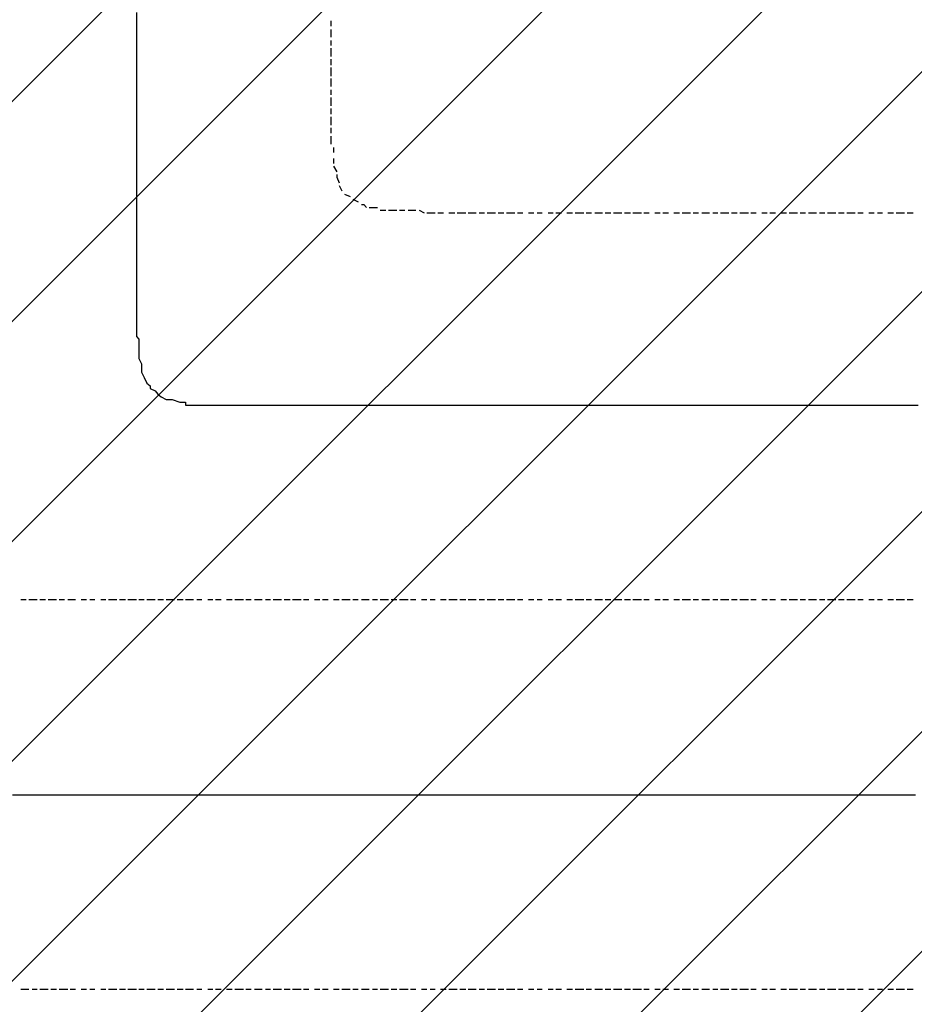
# Model space of a CAD drawing. Extents: x 997 to 109698, y 921 to 94021.
# Tile 93 of 256: x 22465 to 23845, y 8747 to 10267. Entities that reach past the tile are written whole.
import ezdxf

# ---------------------------------------------------------------- set-up
doc = ezdxf.new("R2010")
doc.units = 0
doc.header["$MEASUREMENT"] = 0
doc.layers.add('12', color=7, linetype='CONTINUOUS')
doc.layers.add('28', color=7, linetype='CONTINUOUS')

msp = doc.modelspace()

# ---------------------------------------------------------------- linework, layer by layer
at = {"layer": '12', "color": 1}
for p, q in [((22644.601607, 10277.953237), (22644.601607, 10264.953237)), ((22644.601607, 10264.953237), (22644.601607, 10256.953237)), ((22644.601607, 10256.953237), (22644.601607, 10247.953237)), ((22644.601607, 10247.953237), (22644.601607, 10234.953237)), ((22644.601607, 10234.953237), (22644.601607, 10226.953237)), ((22644.601607, 10226.953237), (22644.601607, 10213.953237)), ((22644.601607, 10213.953237), (22644.601607, 10205.953237)), ((22644.601607, 10205.953237), (22644.601607, 10196.953237)), ((22644.601607, 10196.953237), (22644.601607, 10184.953237)), ((22644.601607, 10184.953237), (22644.601607, 10175.953237)), ((22644.601607, 10175.953237), (22644.601607, 10167.953237)), ((22644.601607, 10167.953237), (22644.601607, 10154.953237)), ((22644.601607, 10154.953237), (22644.601607, 10146.953237)), ((22644.601607, 10146.953237), (22644.601607, 10137.953237)), ((22644.601607, 10137.953237), (22644.601607, 10124.953237)), ((22644.601607, 10124.953237), (22644.601607, 10116.953237)), ((22644.601607, 10116.953237), (22644.601607, 10103.953237)), ((22644.601607, 10103.953237), (22644.601607, 10095.953237)), ((22644.601607, 10095.953237), (22644.601607, 10086.953237)), ((22644.601607, 10086.953237), (22644.601607, 10074.953237)), ((22644.601607, 10074.953237), (22644.601607, 10065.953237)), ((22644.601607, 10065.953237), (22644.601607, 10057.953237)), ((22644.601607, 10057.953237), (22644.601607, 10044.953237)), ((22644.601607, 10044.953237), (22644.601607, 10036.953237)), ((22644.601607, 10036.953237), (22644.601607, 10027.953237)), ((22644.601607, 10027.953237), (22644.601607, 10014.953237)), ((22644.601607, 10014.953237), (22644.601607, 10006.953237)), ((22644.601607, 10006.953237), (22644.601607, 9993.953237)), ((22644.601607, 9993.953237), (22644.601607, 9985.953237)), ((22644.601607, 9985.953237), (22644.601607, 9976.953237)), ((22644.601607, 9976.953237), (22644.601607, 9964.953237)), ((22644.601607, 9964.953237), (22644.601607, 9955.953237)), ((22644.601607, 9955.953237), (22644.601607, 9947.953237)), ((22644.601607, 9947.953237), (22644.601607, 9934.953237)), ((22644.601607, 9934.953237), (22644.601607, 9925.953237)), ((22644.601607, 9925.953237), (22644.601607, 9917.953237)), ((22644.601607, 9917.953237), (22644.601607, 9904.953237)), ((22644.601607, 9904.953237), (22644.601607, 9896.953237)), ((22644.601607, 9896.953237), (22644.601607, 9883.953237)), ((22644.601607, 9883.953237), (22644.601607, 9875.953237)), ((22644.601607, 9875.953237), (22644.601607, 9870.953237)), ((22644.601607, 9870.953237), (22644.601607, 9866.953237)), ((22644.601607, 9866.953237), (22644.601607, 9853.953237)), ((22644.601607, 9853.953237), (22644.601607, 9845.953237)), ((22644.601607, 9845.953237), (22644.601607, 9832.953237)), ((22644.601607, 9832.953237), (22644.601607, 9824.953237)), ((22644.601607, 9824.953237), (22644.601607, 9815.953237)), ((22644.601607, 9815.953237), (22644.601607, 9803.953237)), ((22644.601607, 9803.953237), (22644.601607, 9794.953237)), ((22644.601607, 9794.953237), (22644.601607, 9786.953237)), ((22648.601607, 9773.953237), (22648.601607, 9765.953237)), ((22648.601607, 9765.953237), (22648.601607, 9756.953237)), ((22648.601607, 9756.953237), (22648.601607, 9743.953237)), ((22648.601607, 9743.953237), (22652.601607, 9735.953237)), ((22652.601607, 9735.953237), (22652.601607, 9726.953237)), ((22656.601607, 9714.953237), (22660.601607, 9705.953237)), ((22665.601607, 9697.953237), (22673.601607, 9693.953237)), ((22682.601607, 9684.953237), (22690.601607, 9680.953237)), ((22690.601607, 9680.953237), (22699.601607, 9680.953237)), ((22699.601607, 9680.953237), (22711.601607, 9676.953237)), ((22711.601607, 9676.953237), (22720.601607, 9676.953237)), ((22728.601607, 9671.953237), (22741.601607, 9671.953237)), ((22741.601607, 9671.953237), (22749.601607, 9671.953237)), ((22749.601607, 9671.953237), (22758.601607, 9671.953237)), ((22758.601607, 9671.953237), (22771.601607, 9671.953237)), ((22771.601607, 9671.953237), (22779.601607, 9671.953237)), ((22779.601607, 9671.953237), (22788.601607, 9671.953237)), ((22788.601607, 9671.953237), (22800.601607, 9671.953237)), ((22800.601607, 9671.953237), (22809.601607, 9671.953237)), ((22809.601607, 9671.953237), (22821.601607, 9671.953237)), ((22821.601607, 9671.953237), (22830.601607, 9671.953237)), ((22830.601607, 9671.953237), (22838.601607, 9671.953237)), ((22838.601607, 9671.953237), (22843.601607, 9671.953237)), ((22843.601607, 9671.953237), (22851.601607, 9671.953237)), ((22851.601607, 9671.953237), (22859.601607, 9671.953237)), ((22859.601607, 9671.953237), (22868.601607, 9671.953237)), ((22868.601607, 9671.953237), (22881.601607, 9671.953237)), ((22881.601607, 9671.953237), (22889.601607, 9671.953237)), ((22889.601607, 9671.953237), (22898.601607, 9671.953237)), ((22898.601607, 9671.953237), (22910.601607, 9671.953237)), ((22910.601607, 9671.953237), (22919.601607, 9671.953237)), ((22919.601607, 9671.953237), (22931.601607, 9671.953237)), ((22931.601607, 9671.953237), (22940.601607, 9671.953237)), ((22940.601607, 9671.953237), (22948.601607, 9671.953237)), ((22948.601607, 9671.953237), (22961.601607, 9671.953237)), ((22961.601607, 9671.953237), (22970.601607, 9671.953237)), ((22970.601607, 9671.953237), (22978.601607, 9671.953237)), ((22978.601607, 9671.953237), (22991.601607, 9671.953237)), ((22991.601607, 9671.953237), (22999.601607, 9671.953237)), ((22999.601607, 9671.953237), (23008.601607, 9671.953237)), ((23008.601607, 9671.953237), (23020.601607, 9671.953237)), ((23020.601607, 9671.953237), (23029.601607, 9671.953237)), ((23029.601607, 9671.953237), (23037.601607, 9671.953237)), ((23037.601607, 9671.953237), (23050.601607, 9671.953237)), ((23050.601607, 9671.953237), (23058.601607, 9671.953237)), ((23058.601607, 9671.953237), (23071.601607, 9671.953237)), ((23071.601607, 9671.953237), (23080.601607, 9671.953237)), ((23080.601607, 9671.953237), (23088.601607, 9671.953237)), ((23088.601607, 9671.953237), (23101.601607, 9671.953237)), ((23101.601607, 9671.953237), (23109.601607, 9671.953237)), ((23109.601607, 9671.953237), (23118.601607, 9671.953237)), ((23118.601607, 9671.953237), (23130.601607, 9671.953237)), ((23130.601607, 9671.953237), (23139.601607, 9671.953237)), ((23139.601607, 9671.953237), (23147.601607, 9671.953237)), ((23147.601607, 9671.953237), (23160.601607, 9671.953237)), ((23160.601607, 9671.953237), (23168.601607, 9671.953237)), ((23168.601607, 9671.953237), (23181.601607, 9671.953237)), ((23181.601607, 9671.953237), (23190.601607, 9671.953237)), ((23190.601607, 9671.953237), (23198.601607, 9671.953237)), ((23198.601607, 9671.953237), (23211.601607, 9671.953237)), ((23211.601607, 9671.953237), (23219.601607, 9671.953237)), ((23219.601607, 9671.953237), (23228.601607, 9671.953237)), ((23228.601607, 9671.953237), (23240.601607, 9671.953237)), ((23240.601607, 9671.953237), (23249.601607, 9671.953237)), ((23249.601607, 9671.953237), (23257.601607, 9671.953237)), ((23257.601607, 9671.953237), (23270.601607, 9671.953237)), ((23270.601607, 9671.953237), (23279.601607, 9671.953237)), ((23279.601607, 9671.953237), (23291.601607, 9671.953237)), ((23291.601607, 9671.953237), (23300.601607, 9671.953237)), ((23300.601607, 9671.953237), (23308.601607, 9671.953237)), ((23308.601607, 9671.953237), (23321.601607, 9671.953237)), ((23321.601607, 9671.953237), (23329.601607, 9671.953237)), ((23329.601607, 9671.953237), (23338.601607, 9671.953237)), ((23338.601607, 9671.953237), (23351.601607, 9671.953237)), ((23351.601607, 9671.953237), (23359.601607, 9671.953237)), ((23359.601607, 9671.953237), (23367.601607, 9671.953237)), ((23367.601607, 9671.953237), (23380.601607, 9671.953237)), ((23380.601607, 9671.953237), (23389.601607, 9671.953237)), ((23389.601607, 9671.953237), (23401.601607, 9671.953237)), ((23401.601607, 9671.953237), (23410.601607, 9671.953237)), ((23410.601607, 9671.953237), (23418.601607, 9671.953237)), ((23418.601607, 9671.953237), (23431.601607, 9671.953237)), ((23431.601607, 9671.953237), (23439.601607, 9671.953237)), ((23439.601607, 9671.953237), (23448.601607, 9671.953237)), ((23448.601607, 9671.953237), (23461.601607, 9671.953237)), ((23461.601607, 9671.953237), (23469.601607, 9671.953237)), ((23469.601607, 9671.953237), (23478.601607, 9671.953237)), ((23478.601607, 9671.953237), (23490.601607, 9671.953237)), ((23490.601607, 9671.953237), (23499.601607, 9671.953237)), ((23499.601607, 9671.953237), (23511.601607, 9671.953237)), ((23511.601607, 9671.953237), (23520.601607, 9671.953237)), ((23520.601607, 9671.953237), (23528.601607, 9671.953237)), ((23528.601607, 9671.953237), (23541.601607, 9671.953237)), ((23541.601607, 9671.953237), (23549.601607, 9671.953237)), ((23549.601607, 9671.953237), (23558.601607, 9671.953237)), ((23558.601607, 9671.953237), (23571.601607, 9671.953237)), ((23571.601607, 9671.953237), (23579.601607, 9671.953237)), ((23579.601607, 9671.953237), (23588.601607, 9671.953237)), ((23588.601607, 9671.953237), (23600.601607, 9671.953237)), ((23600.601607, 9671.953237), (23609.601607, 9671.953237)), ((23609.601607, 9671.953237), (23617.601607, 9671.953237)), ((23617.601607, 9671.953237), (23630.601607, 9671.953237)), ((23630.601607, 9671.953237), (23638.601607, 9671.953237)), ((23638.601607, 9671.953237), (23651.601607, 9671.953237)), ((23651.601607, 9671.953237), (23660.601607, 9671.953237)), ((23660.601607, 9671.953237), (23668.601607, 9671.953237)), ((23668.601607, 9671.953237), (23681.601607, 9671.953237)), ((23681.601607, 9671.953237), (23689.601607, 9671.953237)), ((23689.601607, 9671.953237), (23698.601607, 9671.953237)), ((23698.601607, 9671.953237), (23710.601607, 9671.953237)), ((23710.601607, 9671.953237), (23719.601607, 9671.953237)), ((23719.601607, 9671.953237), (23727.601607, 9671.953237)), ((23727.601607, 9671.953237), (23740.601607, 9671.953237)), ((23740.601607, 9671.953237), (23748.601607, 9671.953237)), ((23748.601607, 9671.953237), (23761.601607, 9671.953237)), ((23761.601607, 9671.953237), (23770.601607, 9671.953237)), ((23770.601607, 9671.953237), (23778.601607, 9671.953237)), ((23778.601607, 9671.953237), (23791.601607, 9671.953237)), ((23791.601607, 9671.953237), (23799.601607, 9671.953237)), ((23799.601607, 9671.953237), (23808.601607, 9671.953237)), ((23808.601607, 9671.953237), (23820.601607, 9671.953237)), ((23820.601607, 9671.953237), (23829.601607, 9671.953237)), ((23829.601607, 9671.953237), (23837.601607, 9671.953237)), ((23837.601607, 9671.953237), (23850.601607, 9671.953237)), ((22453.601607, 9070.953237), (22466.601607, 9070.953237)), ((22466.601607, 9070.953237), (22474.601607, 9070.953237)), ((22474.601607, 9070.953237), (22483.601607, 9070.953237)), ((22483.601607, 9070.953237), (22495.601607, 9070.953237)), ((22495.601607, 9070.953237), (22504.601607, 9070.953237)), ((22504.601607, 9070.953237), (22512.601607, 9070.953237)), ((22512.601607, 9070.953237), (22525.601607, 9070.953237)), ((22525.601607, 9070.953237), (22533.601607, 9070.953237)), ((22533.601607, 9070.953237), (22546.601607, 9070.953237)), ((22546.601607, 9070.953237), (22555.601607, 9070.953237)), ((22555.601607, 9070.953237), (22563.601607, 9070.953237)), ((22563.601607, 9070.953237), (22576.601607, 9070.953237)), ((22576.601607, 9070.953237), (22584.601607, 9070.953237)), ((22584.601607, 9070.953237), (22593.601607, 9070.953237)), ((22593.601607, 9070.953237), (22605.601607, 9070.953237)), ((22605.601607, 9070.953237), (22614.601607, 9070.953237)), ((22614.601607, 9070.953237), (22622.601607, 9070.953237)), ((22622.601607, 9070.953237), (22635.601607, 9070.953237)), ((22635.601607, 9070.953237), (22644.601607, 9070.953237)), ((22644.601607, 9070.953237), (22656.601607, 9070.953237)), ((22656.601607, 9070.953237), (22665.601607, 9070.953237)), ((22665.601607, 9070.953237), (22673.601607, 9070.953237)), ((22673.601607, 9070.953237), (22686.601607, 9070.953237)), ((22686.601607, 9070.953237), (22694.601607, 9070.953237)), ((22694.601607, 9070.953237), (22703.601607, 9070.953237)), ((22703.601607, 9070.953237), (22716.601607, 9070.953237)), ((22716.601607, 9070.953237), (22724.601607, 9070.953237)), ((22724.601607, 9070.953237), (22732.601607, 9070.953237)), ((22732.601607, 9070.953237), (22745.601607, 9070.953237)), ((22745.601607, 9070.953237), (22754.601607, 9070.953237)), ((22754.601607, 9070.953237), (22766.601607, 9070.953237)), ((22766.601607, 9070.953237), (22775.601607, 9070.953237)), ((22775.601607, 9070.953237), (22783.601607, 9070.953237)), ((22783.601607, 9070.953237), (22796.601607, 9070.953237)), ((22796.601607, 9070.953237), (22804.601607, 9070.953237)), ((22804.601607, 9070.953237), (22813.601607, 9070.953237)), ((22813.601607, 9070.953237), (22826.601607, 9070.953237)), ((22826.601607, 9070.953237), (22834.601607, 9070.953237)), ((22834.601607, 9070.953237), (22843.601607, 9070.953237)), ((22843.601607, 9070.953237), (22855.601607, 9070.953237)), ((22855.601607, 9070.953237), (22864.601607, 9070.953237)), ((22864.601607, 9070.953237), (22876.601607, 9070.953237)), ((22876.601607, 9070.953237), (22885.601607, 9070.953237)), ((22885.601607, 9070.953237), (22893.601607, 9070.953237)), ((22893.601607, 9070.953237), (22906.601607, 9070.953237)), ((22906.601607, 9070.953237), (22915.601607, 9070.953237)), ((22915.601607, 9070.953237), (22923.601607, 9070.953237)), ((22923.601607, 9070.953237), (22936.601607, 9070.953237)), ((22936.601607, 9070.953237), (22944.601607, 9070.953237)), ((22944.601607, 9070.953237), (22953.601607, 9070.953237)), ((22953.601607, 9070.953237), (22965.601607, 9070.953237)), ((22965.601607, 9070.953237), (22974.601607, 9070.953237)), ((22974.601607, 9070.953237), (22982.601607, 9070.953237)), ((22982.601607, 9070.953237), (22995.601607, 9070.953237)), ((22995.601607, 9070.953237), (23003.601607, 9070.953237)), ((23003.601607, 9070.953237), (23016.601607, 9070.953237)), ((23016.601607, 9070.953237), (23025.601607, 9070.953237)), ((23025.601607, 9070.953237), (23033.601607, 9070.953237)), ((23033.601607, 9070.953237), (23046.601607, 9070.953237)), ((23046.601607, 9070.953237), (23054.601607, 9070.953237)), ((23054.601607, 9070.953237), (23063.601607, 9070.953237)), ((23063.601607, 9070.953237), (23075.601607, 9070.953237)), ((23075.601607, 9070.953237), (23084.601607, 9070.953237)), ((23084.601607, 9070.953237), (23092.601607, 9070.953237)), ((23092.601607, 9070.953237), (23105.601607, 9070.953237)), ((23105.601607, 9070.953237), (23113.601607, 9070.953237)), ((23113.601607, 9070.953237), (23126.601607, 9070.953237)), ((23126.601607, 9070.953237), (23135.601607, 9070.953237)), ((23135.601607, 9070.953237), (23143.601607, 9070.953237)), ((23143.601607, 9070.953237), (23156.601607, 9070.953237)), ((23156.601607, 9070.953237), (23164.601607, 9070.953237)), ((23164.601607, 9070.953237), (23173.601607, 9070.953237)), ((23173.601607, 9070.953237), (23185.601607, 9070.953237)), ((23185.601607, 9070.953237), (23194.601607, 9070.953237)), ((23194.601607, 9070.953237), (23202.601607, 9070.953237)), ((23202.601607, 9070.953237), (23215.601607, 9070.953237)), ((23215.601607, 9070.953237), (23224.601607, 9070.953237)), ((23224.601607, 9070.953237), (23236.601607, 9070.953237)), ((23236.601607, 9070.953237), (23245.601607, 9070.953237)), ((23245.601607, 9070.953237), (23253.601607, 9070.953237)), ((23253.601607, 9070.953237), (23266.601607, 9070.953237)), ((23266.601607, 9070.953237), (23274.601607, 9070.953237)), ((23274.601607, 9070.953237), (23283.601607, 9070.953237)), ((23283.601607, 9070.953237), (23295.601607, 9070.953237)), ((23295.601607, 9070.953237), (23304.601607, 9070.953237)), ((23304.601607, 9070.953237), (23312.601607, 9070.953237)), ((23312.601607, 9070.953237), (23325.601607, 9070.953237)), ((23325.601607, 9070.953237), (23334.601607, 9070.953237)), ((23334.601607, 9070.953237), (23346.601607, 9070.953237)), ((23346.601607, 9070.953237), (23355.601607, 9070.953237)), ((23355.601607, 9070.953237), (23363.601607, 9070.953237)), ((23363.601607, 9070.953237), (23376.601607, 9070.953237)), ((23376.601607, 9070.953237), (23384.601607, 9070.953237)), ((23384.601607, 9070.953237), (23393.601607, 9070.953237)), ((23393.601607, 9070.953237), (23406.601607, 9070.953237)), ((23406.601607, 9070.953237), (23414.601607, 9070.953237)), ((23414.601607, 9070.953237), (23423.601607, 9070.953237)), ((23423.601607, 9070.953237), (23435.601607, 9070.953237)), ((23435.601607, 9070.953237), (23444.601607, 9070.953237)), ((23444.601607, 9070.953237), (23456.601607, 9070.953237)), ((23456.601607, 9070.953237), (23465.601607, 9070.953237)), ((23465.601607, 9070.953237), (23473.601607, 9070.953237)), ((23473.601607, 9070.953237), (23486.601607, 9070.953237)), ((23486.601607, 9070.953237), (23494.601607, 9070.953237)), ((23494.601607, 9070.953237), (23503.601607, 9070.953237)), ((23503.601607, 9070.953237), (23516.601607, 9070.953237)), ((23516.601607, 9070.953237), (23524.601607, 9070.953237)), ((23524.601607, 9070.953237), (23533.601607, 9070.953237)), ((23533.601607, 9070.953237), (23545.601607, 9070.953237)), ((23545.601607, 9070.953237), (23554.601607, 9070.953237)), ((23554.601607, 9070.953237), (23562.601607, 9070.953237)), ((23562.601607, 9070.953237), (23575.601607, 9070.953237)), ((23575.601607, 9070.953237), (23583.601607, 9070.953237)), ((23583.601607, 9070.953237), (23596.601607, 9070.953237)), ((23596.601607, 9070.953237), (23605.601607, 9070.953237)), ((23605.601607, 9070.953237), (23613.601607, 9070.953237)), ((23613.601607, 9070.953237), (23626.601607, 9070.953237)), ((23626.601607, 9070.953237), (23634.601607, 9070.953237)), ((23634.601607, 9070.953237), (23643.601607, 9070.953237)), ((23643.601607, 9070.953237), (23655.601607, 9070.953237)), ((23655.601607, 9070.953237), (23664.601607, 9070.953237)), ((23664.601607, 9070.953237), (23672.601607, 9070.953237)), ((23672.601607, 9070.953237), (23685.601607, 9070.953237)), ((23685.601607, 9070.953237), (23693.601607, 9070.953237)), ((23693.601607, 9070.953237), (23706.601607, 9070.953237)), ((23706.601607, 9070.953237), (23715.601607, 9070.953237)), ((23715.601607, 9070.953237), (23723.601607, 9070.953237)), ((23723.601607, 9070.953237), (23736.601607, 9070.953237)), ((23736.601607, 9070.953237), (23744.601607, 9070.953237)), ((23744.601607, 9070.953237), (23753.601607, 9070.953237)), ((23753.601607, 9070.953237), (23765.601607, 9070.953237)), ((23765.601607, 9070.953237), (23774.601607, 9070.953237)), ((23774.601607, 9070.953237), (23782.601607, 9070.953237)), ((23782.601607, 9070.953237), (23795.601607, 9070.953237)), ((23795.601607, 9070.953237), (23803.601607, 9070.953237)), ((23803.601607, 9070.953237), (23816.601607, 9070.953237)), ((23816.601607, 9070.953237), (23825.601607, 9070.953237)), ((23825.601607, 9070.953237), (23833.601607, 9070.953237)), ((23833.601607, 9070.953237), (23846.601607, 9070.953237))]:
    msp.add_line(p, q, dxfattribs=at)
at = {"layer": '12', "color": 5}
for p, q in [((22944.601607, 10264.953237), (22944.601607, 10256.953237)), ((22944.601607, 10251.953237), (22944.601607, 10239.953237)), ((22944.601607, 10234.953237), (22944.601607, 10226.953237)), ((22944.601607, 10222.953237), (22944.601607, 10209.953237)), ((22944.601607, 10205.953237), (22944.601607, 10196.953237)), ((22944.601607, 10192.953237), (22944.601607, 10179.953237)), ((22944.601607, 10175.953237), (22944.601607, 10171.953237)), ((22944.601607, 10171.953237), (22944.601607, 10163.953237)), ((22944.601607, 10158.953237), (22944.601607, 10150.953237)), ((22944.601607, 10146.953237), (22944.601607, 10133.953237)), ((22944.601607, 10129.953237), (22944.601607, 10120.953237)), ((22944.601607, 10116.953237), (22944.601607, 10103.953237)), ((22944.601607, 10099.953237), (22944.601607, 10091.953237)), ((22944.601607, 10086.953237), (22944.601607, 10074.953237)), ((22948.601607, 10069.953237), (22948.601607, 10061.953237)), ((22948.601607, 10052.953237), (22948.601607, 10044.953237)), ((22948.601607, 10040.953237), (22953.601607, 10031.953237)), ((22957.601607, 10010.953237), (22961.601607, 10002.953237)), ((22965.601607, 9997.953237), (22974.601607, 9993.953237)), ((22978.601607, 9989.953237), (22986.601607, 9985.953237)), ((23003.601607, 9976.953237), (23016.601607, 9976.953237)), ((23020.601607, 9972.953237), (23029.601607, 9972.953237)), ((23033.601607, 9972.953237), (23046.601607, 9972.953237)), ((23050.601607, 9972.953237), (23058.601607, 9972.953237)), ((23063.601607, 9972.953237), (23075.601607, 9972.953237)), ((23080.601607, 9972.953237), (23088.601607, 9968.953237)), ((23092.601607, 9968.953237), (23105.601607, 9968.953237)), ((23109.601607, 9968.953237), (23118.601607, 9968.953237)), ((23126.601607, 9968.953237), (23135.601607, 9968.953237)), ((23139.601607, 9968.953237), (23143.601607, 9968.953237)), ((23143.601607, 9968.953237), (23152.601607, 9968.953237)), ((23156.601607, 9968.953237), (23168.601607, 9968.953237)), ((23173.601607, 9968.953237), (23181.601607, 9968.953237)), ((23185.601607, 9968.953237), (23198.601607, 9968.953237)), ((23202.601607, 9968.953237), (23211.601607, 9968.953237)), ((23215.601607, 9968.953237), (23228.601607, 9968.953237)), ((23232.601607, 9968.953237), (23240.601607, 9968.953237)), ((23249.601607, 9968.953237), (23257.601607, 9968.953237)), ((23262.601607, 9968.953237), (23270.601607, 9968.953237)), ((23279.601607, 9968.953237), (23287.601607, 9968.953237)), ((23291.601607, 9968.953237), (23300.601607, 9968.953237)), ((23308.601607, 9968.953237), (23317.601607, 9968.953237)), ((23321.601607, 9968.953237), (23334.601607, 9968.953237)), ((23338.601607, 9968.953237), (23346.601607, 9968.953237)), ((23351.601607, 9968.953237), (23363.601607, 9968.953237)), ((23367.601607, 9968.953237), (23376.601607, 9968.953237)), ((23380.601607, 9968.953237), (23393.601607, 9968.953237)), ((23397.601607, 9968.953237), (23406.601607, 9968.953237)), ((23410.601607, 9968.953237), (23423.601607, 9968.953237)), ((23427.601607, 9968.953237), (23435.601607, 9968.953237)), ((23444.601607, 9968.953237), (23452.601607, 9968.953237)), ((23456.601607, 9968.953237), (23465.601607, 9968.953237)), ((23473.601607, 9968.953237), (23482.601607, 9968.953237)), ((23486.601607, 9968.953237), (23499.601607, 9968.953237)), ((23503.601607, 9968.953237), (23511.601607, 9968.953237)), ((23516.601607, 9968.953237), (23528.601607, 9968.953237)), ((23533.601607, 9968.953237), (23541.601607, 9968.953237)), ((23545.601607, 9968.953237), (23558.601607, 9968.953237)), ((23562.601607, 9968.953237), (23571.601607, 9968.953237)), ((23575.601607, 9968.953237), (23588.601607, 9968.953237)), ((23592.601607, 9968.953237), (23600.601607, 9968.953237)), ((23609.601607, 9968.953237), (23617.601607, 9968.953237)), ((23621.601607, 9968.953237), (23630.601607, 9968.953237)), ((23638.601607, 9968.953237), (23647.601607, 9968.953237)), ((23651.601607, 9968.953237), (23664.601607, 9968.953237)), ((23668.601607, 9968.953237), (23676.601607, 9968.953237)), ((23681.601607, 9968.953237), (23693.601607, 9968.953237)), ((23698.601607, 9968.953237), (23706.601607, 9968.953237)), ((23710.601607, 9968.953237), (23723.601607, 9968.953237)), ((23727.601607, 9968.953237), (23736.601607, 9968.953237)), ((23740.601607, 9968.953237), (23753.601607, 9968.953237)), ((23757.601607, 9968.953237), (23765.601607, 9968.953237)), ((23774.601607, 9968.953237), (23782.601607, 9968.953237)), ((23787.601607, 9968.953237), (23795.601607, 9968.953237)), ((23803.601607, 9968.953237), (23812.601607, 9968.953237)), ((23816.601607, 9968.953237), (23829.601607, 9968.953237)), ((23833.601607, 9968.953237), (23842.601607, 9968.953237)), ((22466.601607, 9371.953237), (22474.601607, 9371.953237)), ((22478.601607, 9371.953237), (22491.601607, 9371.953237)), ((22495.601607, 9371.953237), (22504.601607, 9371.953237)), ((22508.601607, 9371.953237), (22521.601607, 9371.953237)), ((22525.601607, 9371.953237), (22533.601607, 9371.953237)), ((22538.601607, 9371.953237), (22546.601607, 9371.953237)), ((22546.601607, 9371.953237), (22550.601607, 9371.953237)), ((22559.601607, 9371.953237), (22567.601607, 9371.953237)), ((22572.601607, 9371.953237), (22580.601607, 9371.953237)), ((22589.601607, 9371.953237), (22597.601607, 9371.953237)), ((22601.601607, 9371.953237), (22614.601607, 9371.953237)), ((22618.601607, 9371.953237), (22627.601607, 9371.953237)), ((22631.601607, 9371.953237), (22644.601607, 9371.953237)), ((22648.601607, 9371.953237), (22656.601607, 9371.953237)), ((22660.601607, 9371.953237), (22673.601607, 9371.953237)), ((22677.601607, 9371.953237), (22686.601607, 9371.953237)), ((22690.601607, 9371.953237), (22703.601607, 9371.953237)), ((22707.601607, 9371.953237), (22716.601607, 9371.953237)), ((22720.601607, 9371.953237), (22732.601607, 9371.953237)), ((22737.601607, 9371.953237), (22745.601607, 9371.953237)), ((22754.601607, 9371.953237), (22762.601607, 9371.953237)), ((22766.601607, 9371.953237), (22775.601607, 9371.953237)), ((22783.601607, 9371.953237), (22792.601607, 9371.953237)), ((22796.601607, 9371.953237), (22809.601607, 9371.953237)), ((22813.601607, 9371.953237), (22821.601607, 9371.953237)), ((22826.601607, 9371.953237), (22838.601607, 9371.953237)), ((22843.601607, 9371.953237), (22851.601607, 9371.953237)), ((22855.601607, 9371.953237), (22868.601607, 9371.953237)), ((22872.601607, 9371.953237), (22881.601607, 9371.953237)), ((22885.601607, 9371.953237), (22898.601607, 9371.953237)), ((22902.601607, 9371.953237), (22910.601607, 9371.953237)), ((22919.601607, 9371.953237), (22927.601607, 9371.953237)), ((22931.601607, 9371.953237), (22940.601607, 9371.953237)), ((22948.601607, 9371.953237), (22957.601607, 9371.953237)), ((22961.601607, 9371.953237), (22974.601607, 9371.953237)), ((22978.601607, 9371.953237), (22986.601607, 9371.953237)), ((22991.601607, 9371.953237), (23003.601607, 9371.953237)), ((23008.601607, 9371.953237), (23016.601607, 9371.953237)), ((23020.601607, 9371.953237), (23033.601607, 9371.953237)), ((23037.601607, 9371.953237), (23046.601607, 9371.953237)), ((23050.601607, 9371.953237), (23063.601607, 9371.953237)), ((23067.601607, 9371.953237), (23075.601607, 9371.953237)), ((23084.601607, 9371.953237), (23092.601607, 9371.953237)), ((23097.601607, 9371.953237), (23105.601607, 9371.953237)), ((23113.601607, 9371.953237), (23122.601607, 9371.953237)), ((23126.601607, 9371.953237), (23139.601607, 9371.953237)), ((23143.601607, 9371.953237), (23152.601607, 9371.953237)), ((23156.601607, 9371.953237), (23168.601607, 9371.953237)), ((23173.601607, 9371.953237), (23181.601607, 9371.953237)), ((23185.601607, 9371.953237), (23198.601607, 9371.953237)), ((23202.601607, 9371.953237), (23211.601607, 9371.953237)), ((23215.601607, 9371.953237), (23228.601607, 9371.953237)), ((23232.601607, 9371.953237), (23240.601607, 9371.953237)), ((23249.601607, 9371.953237), (23257.601607, 9371.953237)), ((23262.601607, 9371.953237), (23270.601607, 9371.953237)), ((23279.601607, 9371.953237), (23287.601607, 9371.953237)), ((23291.601607, 9371.953237), (23300.601607, 9371.953237)), ((23308.601607, 9371.953237), (23317.601607, 9371.953237)), ((23321.601607, 9371.953237), (23334.601607, 9371.953237)), ((23338.601607, 9371.953237), (23346.601607, 9371.953237)), ((23351.601607, 9371.953237), (23363.601607, 9371.953237)), ((23367.601607, 9371.953237), (23376.601607, 9371.953237)), ((23380.601607, 9371.953237), (23393.601607, 9371.953237)), ((23397.601607, 9371.953237), (23406.601607, 9371.953237)), ((23410.601607, 9371.953237), (23423.601607, 9371.953237)), ((23427.601607, 9371.953237), (23435.601607, 9371.953237)), ((23444.601607, 9371.953237), (23452.601607, 9371.953237)), ((23456.601607, 9371.953237), (23465.601607, 9371.953237)), ((23473.601607, 9371.953237), (23482.601607, 9371.953237)), ((23486.601607, 9371.953237), (23499.601607, 9371.953237)), ((23503.601607, 9371.953237), (23511.601607, 9371.953237)), ((23516.601607, 9371.953237), (23528.601607, 9371.953237)), ((23533.601607, 9371.953237), (23541.601607, 9371.953237)), ((23545.601607, 9371.953237), (23558.601607, 9371.953237)), ((23562.601607, 9371.953237), (23571.601607, 9371.953237)), ((23575.601607, 9371.953237), (23588.601607, 9371.953237)), ((23592.601607, 9371.953237), (23600.601607, 9371.953237)), ((23609.601607, 9371.953237), (23617.601607, 9371.953237)), ((23621.601607, 9371.953237), (23630.601607, 9371.953237)), ((23638.601607, 9371.953237), (23647.601607, 9371.953237)), ((23651.601607, 9371.953237), (23664.601607, 9371.953237)), ((23668.601607, 9371.953237), (23676.601607, 9371.953237)), ((23681.601607, 9371.953237), (23693.601607, 9371.953237)), ((23698.601607, 9371.953237), (23706.601607, 9371.953237)), ((23710.601607, 9371.953237), (23723.601607, 9371.953237)), ((23727.601607, 9371.953237), (23736.601607, 9371.953237)), ((23740.601607, 9371.953237), (23753.601607, 9371.953237)), ((23757.601607, 9371.953237), (23765.601607, 9371.953237)), ((23774.601607, 9371.953237), (23782.601607, 9371.953237)), ((23787.601607, 9371.953237), (23795.601607, 9371.953237)), ((23803.601607, 9371.953237), (23812.601607, 9371.953237)), ((23816.601607, 9371.953237), (23829.601607, 9371.953237)), ((23833.601607, 9371.953237), (23842.601607, 9371.953237)), ((22466.601607, 8770.953237), (22478.601607, 8770.953237)), ((22483.601607, 8770.953237), (22491.601607, 8770.953237)), ((22495.601607, 8770.953237), (22508.601607, 8770.953237)), ((22512.601607, 8770.953237), (22521.601607, 8770.953237)), ((22525.601607, 8770.953237), (22538.601607, 8770.953237)), ((22542.601607, 8770.953237), (22550.601607, 8770.953237)), ((22559.601607, 8770.953237), (22567.601607, 8770.953237)), ((22572.601607, 8770.953237), (22580.601607, 8770.953237)), ((22589.601607, 8770.953237), (22597.601607, 8770.953237)), ((22601.601607, 8770.953237), (22614.601607, 8770.953237)), ((22618.601607, 8770.953237), (22627.601607, 8770.953237)), ((22631.601607, 8770.953237), (22644.601607, 8770.953237)), ((22648.601607, 8770.953237), (22656.601607, 8770.953237)), ((22660.601607, 8770.953237), (22673.601607, 8770.953237)), ((22677.601607, 8770.953237), (22686.601607, 8770.953237)), ((22690.601607, 8770.953237), (22703.601607, 8770.953237)), ((22707.601607, 8770.953237), (22716.601607, 8770.953237)), ((22720.601607, 8770.953237), (22732.601607, 8770.953237)), ((22737.601607, 8770.953237), (22745.601607, 8770.953237)), ((22754.601607, 8770.953237), (22762.601607, 8770.953237)), ((22766.601607, 8770.953237), (22775.601607, 8770.953237)), ((22783.601607, 8770.953237), (22792.601607, 8770.953237)), ((22796.601607, 8770.953237), (22809.601607, 8770.953237)), ((22813.601607, 8770.953237), (22821.601607, 8770.953237)), ((22826.601607, 8770.953237), (22838.601607, 8770.953237)), ((22843.601607, 8770.953237), (22851.601607, 8770.953237)), ((22855.601607, 8770.953237), (22868.601607, 8770.953237)), ((22872.601607, 8770.953237), (22881.601607, 8770.953237)), ((22885.601607, 8770.953237), (22898.601607, 8770.953237)), ((22902.601607, 8770.953237), (22910.601607, 8770.953237)), ((22919.601607, 8770.953237), (22927.601607, 8770.953237)), ((22931.601607, 8770.953237), (22940.601607, 8770.953237)), ((22948.601607, 8770.953237), (22957.601607, 8770.953237)), ((22961.601607, 8770.953237), (22974.601607, 8770.953237)), ((22978.601607, 8770.953237), (22986.601607, 8770.953237)), ((22991.601607, 8770.953237), (23003.601607, 8770.953237)), ((23008.601607, 8770.953237), (23016.601607, 8770.953237)), ((23020.601607, 8770.953237), (23033.601607, 8770.953237)), ((23037.601607, 8770.953237), (23046.601607, 8770.953237)), ((23050.601607, 8770.953237), (23063.601607, 8770.953237)), ((23067.601607, 8770.953237), (23075.601607, 8770.953237)), ((23084.601607, 8770.953237), (23092.601607, 8770.953237)), ((23097.601607, 8770.953237), (23105.601607, 8770.953237)), ((23113.601607, 8770.953237), (23122.601607, 8770.953237)), ((23126.601607, 8770.953237), (23139.601607, 8770.953237)), ((23143.601607, 8770.953237), (23152.601607, 8770.953237)), ((23156.601607, 8770.953237), (23168.601607, 8770.953237)), ((23173.601607, 8770.953237), (23181.601607, 8770.953237)), ((23185.601607, 8770.953237), (23198.601607, 8770.953237)), ((23202.601607, 8770.953237), (23211.601607, 8770.953237)), ((23215.601607, 8770.953237), (23228.601607, 8770.953237)), ((23232.601607, 8770.953237), (23240.601607, 8770.953237)), ((23249.601607, 8770.953237), (23257.601607, 8770.953237)), ((23262.601607, 8770.953237), (23270.601607, 8770.953237)), ((23279.601607, 8770.953237), (23287.601607, 8770.953237)), ((23291.601607, 8770.953237), (23300.601607, 8770.953237)), ((23308.601607, 8770.953237), (23317.601607, 8770.953237)), ((23321.601607, 8770.953237), (23334.601607, 8770.953237)), ((23338.601607, 8770.953237), (23346.601607, 8770.953237)), ((23351.601607, 8770.953237), (23363.601607, 8770.953237)), ((23367.601607, 8770.953237), (23376.601607, 8770.953237)), ((23380.601607, 8770.953237), (23393.601607, 8770.953237)), ((23397.601607, 8770.953237), (23406.601607, 8770.953237)), ((23410.601607, 8770.953237), (23423.601607, 8770.953237)), ((23427.601607, 8770.953237), (23435.601607, 8770.953237)), ((23444.601607, 8770.953237), (23452.601607, 8770.953237)), ((23456.601607, 8770.953237), (23465.601607, 8770.953237)), ((23473.601607, 8770.953237), (23482.601607, 8770.953237)), ((23486.601607, 8770.953237), (23499.601607, 8770.953237)), ((23503.601607, 8770.953237), (23511.601607, 8770.953237)), ((23516.601607, 8770.953237), (23528.601607, 8770.953237)), ((23533.601607, 8770.953237), (23541.601607, 8770.953237)), ((23545.601607, 8770.953237), (23558.601607, 8770.953237)), ((23562.601607, 8770.953237), (23571.601607, 8770.953237)), ((23575.601607, 8770.953237), (23588.601607, 8770.953237)), ((23592.601607, 8770.953237), (23600.601607, 8770.953237)), ((23609.601607, 8770.953237), (23617.601607, 8770.953237)), ((23621.601607, 8770.953237), (23630.601607, 8770.953237)), ((23638.601607, 8770.953237), (23647.601607, 8770.953237)), ((23651.601607, 8770.953237), (23664.601607, 8770.953237)), ((23668.601607, 8770.953237), (23676.601607, 8770.953237)), ((23681.601607, 8770.953237), (23693.601607, 8770.953237)), ((23698.601607, 8770.953237), (23706.601607, 8770.953237)), ((23710.601607, 8770.953237), (23723.601607, 8770.953237)), ((23727.601607, 8770.953237), (23736.601607, 8770.953237)), ((23740.601607, 8770.953237), (23753.601607, 8770.953237)), ((23757.601607, 8770.953237), (23765.601607, 8770.953237)), ((23774.601607, 8770.953237), (23782.601607, 8770.953237)), ((23787.601607, 8770.953237), (23795.601607, 8770.953237)), ((23803.601607, 8770.953237), (23812.601607, 8770.953237)), ((23816.601607, 8770.953237), (23829.601607, 8770.953237)), ((23833.601607, 8770.953237), (23842.601607, 8770.953237))]:
    msp.add_line(p, q, dxfattribs=at)
for points in [[(22953.601607, 10027.953237), (22953.601607, 10023.953237), (22957.601607, 10014.953237)], [(22991.601607, 9981.953237), (22995.601607, 9981.953237), (22999.601607, 9976.953237)]]:
    msp.add_lwpolyline(points, dxfattribs=at)
at = {"layer": '12', "color": 1}
for points in [[(22644.601607, 9786.953237), (22644.601607, 9777.953237), (22648.601607, 9773.953237)], [(22652.601607, 9726.953237), (22652.601607, 9722.953237), (22656.601607, 9714.953237)], [(22660.601607, 9705.953237), (22665.601607, 9701.953237), (22665.601607, 9697.953237)], [(22673.601607, 9693.953237), (22677.601607, 9688.953237), (22682.601607, 9684.953237)], [(22720.601607, 9676.953237), (22720.601607, 9671.953237), (22728.601607, 9671.953237)]]:
    msp.add_lwpolyline(points, dxfattribs=at)
at = {"layer": '28', "color": 2}
for p, q in [((16797.746869, 4485.739199), (29497.636205, 17185.628536)), ((16797.746869, 4146.327944), (29497.636205, 16846.217281)), ((16811.783417, 3820.953237), (29497.636205, 16506.806026)), ((17151.194672, 3820.953237), (29497.636205, 16167.394771)), ((17490.605927, 3820.953237), (29497.636205, 15827.983516)), ((17830.017182, 3820.953237), (29497.636205, 15488.572261)), ((18169.428437, 3820.953237), (29497.636205, 15149.161006)), ((18508.839692, 3820.953237), (29497.636205, 14809.749751)), ((18848.250947, 3820.953237), (29497.636205, 14470.338496))]:
    msp.add_line(p, q, dxfattribs=at)

doc.saveas('drawing.dxf')
